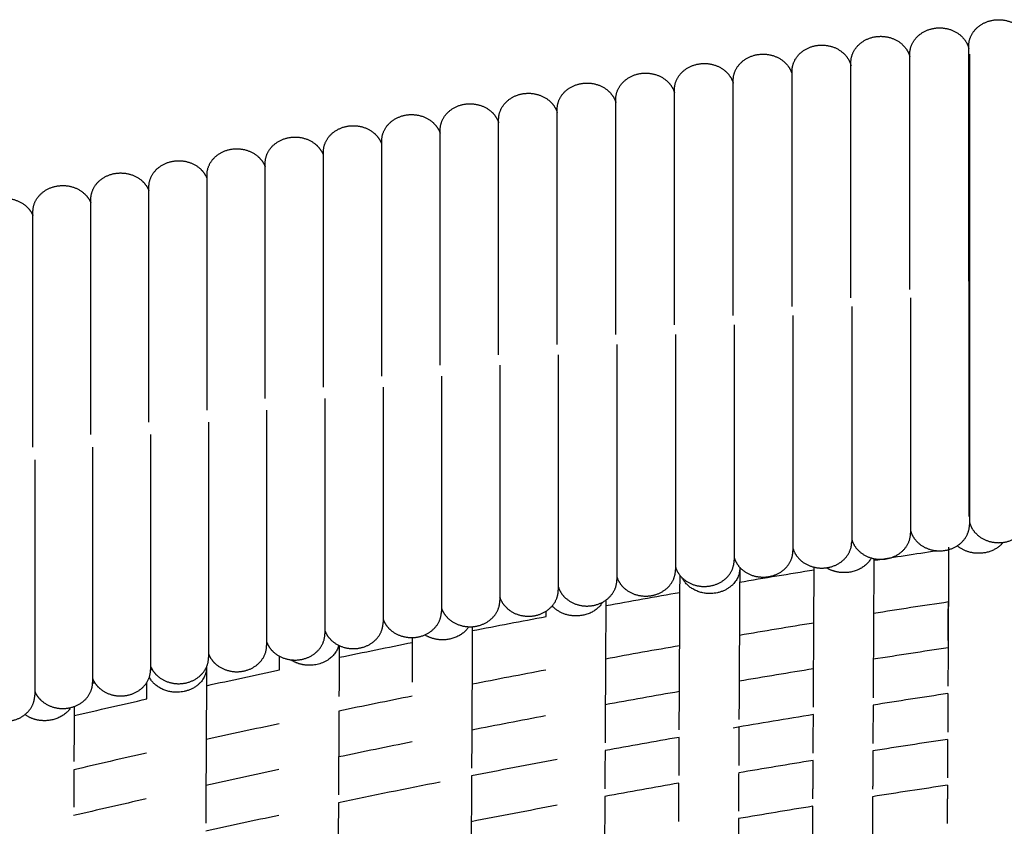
# Model space of a CAD drawing. Header units: millimetres. Extents: x -31695 to -19845, y -5614 to 7253.
# Tile 11 of 256: x -30660 to -30592, y -3972 to -3917. Entities that reach past the tile are written whole.
import ezdxf

# ---------------------------------------------------------------- set-up
doc = ezdxf.new("R2010")
doc.units = ezdxf.units.MM
doc.layers.add('2d', color=7, linetype='Continuous', true_color=0x000000)

msp = doc.modelspace()

# ---------------------------------------------------------------- linework, layer by layer
at = {"layer": '2d', "linetype": 'Continuous', "lineweight": -3}
for points, weights, knots in [([(-30594.544, -3918.824), (-30594.544, -3918.081), (-30593.944, -3917.556), (-30593.345, -3917.031), (-30592.498, -3917.031), (-30591.651, -3917.031), (-30591.052, -3917.556), (-30590.619, -3917.935), (-30590.495, -3918.461)], [1, 0.853553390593, 0.853553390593, 0.853553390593, 1, 0.853553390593, 0.853553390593, 0.853553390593, 0.929964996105], [0, 0, 0, 1.449747, 1.449747, 2.899495, 2.899495, 4.349242, 4.349242, 5.396449, 5.396449, 5.396449]), ([(-30598.588, -3919.384), (-30598.588, -3918.641), (-30597.989, -3918.116), (-30597.39, -3917.591), (-30596.543, -3917.591), (-30595.696, -3917.591), (-30595.097, -3918.116), (-30594.671, -3918.489), (-30594.544, -3919.005)], [1, 0.853553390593, 0.853553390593, 0.853553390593, 1, 0.853553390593, 0.853553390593, 0.853553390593, 0.927571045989], [0, 0, 0, 1.449747, 1.449747, 2.899495, 2.899495, 4.349242, 4.349242, 5.379914, 5.379914, 5.379914]), ([(-30602.629, -3919.964), (-30602.629, -3919.221), (-30602.03, -3918.696), (-30601.431, -3918.171), (-30600.584, -3918.171), (-30599.737, -3918.171), (-30599.138, -3918.696), (-30598.718, -3919.064), (-30598.588, -3919.571)], [1, 0.853553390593, 0.853553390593, 0.853553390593, 1, 0.853553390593, 0.853553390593, 0.853553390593, 0.925230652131], [0, 0, 0, 1.449747, 1.449747, 2.899495, 2.899495, 4.349242, 4.349242, 5.363489, 5.363489, 5.363489]), ([(-30610.699, -3921.185), (-30610.699, -3920.442), (-30610.1, -3919.917), (-30609.501, -3919.392), (-30608.654, -3919.392), (-30607.807, -3919.392), (-30607.207, -3919.917), (-30606.802, -3920.273), (-30606.666, -3920.762)], [1, 0.853553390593, 0.853553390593, 0.853553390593, 1, 0.853553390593, 0.853553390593, 0.853553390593, 0.920702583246], [0, 0, 0, 1.449747, 1.449747, 2.899495, 2.899495, 4.349242, 4.349242, 5.33093, 5.33093, 5.33093]), ([(-30606.666, -3920.564), (-30606.666, -3919.822), (-30606.067, -3919.297), (-30605.468, -3918.772), (-30604.621, -3918.772), (-30603.774, -3918.772), (-30603.175, -3919.297), (-30602.75, -3919.669), (-30602.622, -3920.183)], [1, 0.853553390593, 0.853553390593, 0.853553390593, 1, 0.853553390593, 0.853553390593, 0.853553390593, 0.92704058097], [0, 0, 0, 1.449747, 1.449747, 2.899495, 2.899495, 4.349242, 4.349242, 5.376214, 5.376214, 5.376214]), ([(-30598.588, -3935.52), (-30598.588, -3928.836), (-30598.588, -3924.11), (-30598.588, -3919.384), (-30598.588, -3919.384)], [1, 0.853553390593, 0.853553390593, 0.853553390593, 1], [0, 0, 0, 13.047727, 13.047727, 26.095454, 26.095454, 26.095454]), ([(-30594.544, -3934.96), (-30594.544, -3928.276), (-30594.544, -3923.55), (-30594.544, -3918.824), (-30594.544, -3918.824)], [1, 0.853553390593, 0.853553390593, 0.853553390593, 1], [0, 0, 0, 13.047727, 13.047727, 26.095454, 26.095454, 26.095454]), ([(-30594.498, -3919.384), (-30594.498, -3919.384), (-30594.498, -3924.11), (-30594.498, -3928.836), (-30594.498, -3935.52)], [1, 0.853553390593, 0.853553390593, 0.853553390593, 1], [0, 0, 0, 13.047727, 13.047727, 26.095454, 26.095454, 26.095454]), ([(-30614.728, -3921.826), (-30614.728, -3921.083), (-30614.129, -3920.558), (-30613.53, -3920.033), (-30612.683, -3920.033), (-30611.835, -3920.033), (-30611.236, -3920.558), (-30610.837, -3920.908), (-30610.699, -3921.387)], [1, 0.853553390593, 0.853553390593, 0.853553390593, 1, 0.853553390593, 0.853553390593, 0.853553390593, 0.918504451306], [0, 0, 0, 1.449747, 1.449747, 2.899495, 2.899495, 4.349242, 4.349242, 5.314728, 5.314728, 5.314728]), ([(-30602.629, -3936.101), (-30602.629, -3929.417), (-30602.629, -3924.69), (-30602.629, -3919.964), (-30602.629, -3919.964)], [1, 0.853553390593, 0.853553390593, 0.853553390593, 1], [0, 0, 0, 13.047727, 13.047727, 26.095454, 26.095454, 26.095454]), ([(-30618.752, -3922.487), (-30618.752, -3921.744), (-30618.153, -3921.219), (-30617.554, -3920.694), (-30616.707, -3920.694), (-30615.86, -3920.694), (-30615.261, -3921.219), (-30614.868, -3921.563), (-30614.728, -3922.033)], [1, 0.853553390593, 0.853553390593, 0.853553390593, 1, 0.853553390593, 0.853553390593, 0.853553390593, 0.916367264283], [0, 0, 0, 1.449747, 1.449747, 2.899495, 2.899495, 4.349242, 4.349242, 5.298711, 5.298711, 5.298711]), ([(-30606.666, -3936.701), (-30606.666, -3930.017), (-30606.666, -3925.291), (-30606.666, -3920.564), (-30606.666, -3920.564)], [1, 0.853553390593, 0.853553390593, 0.853553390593, 1], [0, 0, 0, 13.047727, 13.047727, 26.095454, 26.095454, 26.095454]), ([(-30622.772, -3923.167), (-30622.772, -3922.425), (-30622.173, -3921.9), (-30621.574, -3921.374), (-30620.727, -3921.374), (-30619.88, -3921.374), (-30619.28, -3921.9), (-30618.895, -3922.238), (-30618.752, -3922.699)], [1, 0.853553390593, 0.853553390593, 0.853553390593, 1, 0.853553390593, 0.853553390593, 0.853553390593, 0.914268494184], [0, 0, 0, 1.449747, 1.449747, 2.899495, 2.899495, 4.349242, 4.349242, 5.282714, 5.282714, 5.282714]), ([(-30610.699, -3937.322), (-30610.699, -3930.638), (-30610.699, -3925.911), (-30610.699, -3921.185), (-30610.699, -3921.185)], [1, 0.853553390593, 0.853553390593, 0.853553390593, 1], [0, 0, 0, 13.047727, 13.047727, 26.095454, 26.095454, 26.095454]), ([(-30626.788, -3923.868), (-30626.788, -3923.126), (-30626.188, -3922.601), (-30625.589, -3922.075), (-30624.742, -3922.075), (-30623.895, -3922.075), (-30623.296, -3922.601), (-30622.917, -3922.933), (-30622.772, -3923.386)], [1, 0.853553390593, 0.853553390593, 0.853553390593, 1, 0.853553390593, 0.853553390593, 0.853553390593, 0.912214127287], [0, 0, 0, 1.449747, 1.449747, 2.899495, 2.899495, 4.349242, 4.349242, 5.266785, 5.266785, 5.266785]), ([(-30614.728, -3937.962), (-30614.728, -3931.278), (-30614.728, -3926.552), (-30614.728, -3921.826), (-30614.728, -3921.826)], [1, 0.853553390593, 0.853553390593, 0.853553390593, 1], [0, 0, 0, 13.047727, 13.047727, 26.095454, 26.095454, 26.095454]), ([(-30618.752, -3938.623), (-30618.752, -3931.939), (-30618.752, -3927.213), (-30618.752, -3922.487), (-30618.752, -3922.487)], [1, 0.853553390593, 0.853553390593, 0.853553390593, 1], [0, 0, 0, 13.047727, 13.047727, 26.095454, 26.095454, 26.095454]), ([(-30630.798, -3924.589), (-30630.798, -3923.847), (-30630.199, -3923.321), (-30629.6, -3922.796), (-30628.753, -3922.796), (-30627.905, -3922.796), (-30627.306, -3923.321), (-30626.934, -3923.648), (-30626.788, -3924.092)], [1, 0.853553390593, 0.853553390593, 0.853553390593, 1, 0.853553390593, 0.853553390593, 0.853553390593, 0.910203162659], [0, 0, 0, 1.449747, 1.449747, 2.899495, 2.899495, 4.349242, 4.349242, 5.250921, 5.250921, 5.250921]), ([(-30622.772, -3939.304), (-30622.772, -3932.62), (-30622.772, -3927.894), (-30622.772, -3923.167), (-30622.772, -3923.167)], [1, 0.853553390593, 0.853553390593, 0.853553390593, 1], [0, 0, 0, 13.047727, 13.047727, 26.095454, 26.095454, 26.095454]), ([(-30634.804, -3925.33), (-30634.804, -3924.588), (-30634.205, -3924.062), (-30633.606, -3923.537), (-30632.758, -3923.537), (-30631.911, -3923.537), (-30631.312, -3924.062), (-30630.946, -3924.383), (-30630.798, -3924.818)], [1, 0.853553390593, 0.853553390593, 0.853553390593, 1, 0.853553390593, 0.853553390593, 0.853553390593, 0.908234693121], [0, 0, 0, 1.449747, 1.449747, 2.899495, 2.899495, 4.349242, 4.349242, 5.235117, 5.235117, 5.235117]), ([(-30626.788, -3940.005), (-30626.788, -3933.321), (-30626.788, -3928.595), (-30626.788, -3923.868), (-30626.788, -3923.868)], [1, 0.853553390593, 0.853553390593, 0.853553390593, 1], [0, 0, 0, 13.047727, 13.047727, 26.095454, 26.095454, 26.095454]), ([(-30638.804, -3926.091), (-30638.804, -3925.349), (-30638.205, -3924.823), (-30637.606, -3924.298), (-30636.759, -3924.298), (-30635.912, -3924.298), (-30635.313, -3924.823), (-30634.953, -3925.139), (-30634.804, -3925.565)], [1, 0.853553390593, 0.853553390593, 0.853553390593, 1, 0.853553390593, 0.853553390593, 0.853553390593, 0.906296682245], [0, 0, 0, 1.449747, 1.449747, 2.899495, 2.899495, 4.349242, 4.349242, 5.219277, 5.219277, 5.219277]), ([(-30630.798, -3940.726), (-30630.798, -3934.042), (-30630.798, -3929.316), (-30630.798, -3924.589), (-30630.798, -3924.589)], [1, 0.853553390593, 0.853553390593, 0.853553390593, 1], [0, 0, 0, 13.047727, 13.047727, 26.095454, 26.095454, 26.095454]), ([(-30642.8, -3926.872), (-30642.8, -3926.129), (-30642.201, -3925.604), (-30641.602, -3925.079), (-30640.754, -3925.079), (-30639.907, -3925.079), (-30639.308, -3925.604), (-30638.955, -3925.914), (-30638.804, -3926.331)], [1, 0.853553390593, 0.853553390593, 0.853553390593, 1, 0.853553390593, 0.853553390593, 0.853553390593, 0.904422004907], [0, 0, 0, 1.449747, 1.449747, 2.899495, 2.899495, 4.349242, 4.349242, 5.203675, 5.203675, 5.203675]), ([(-30634.804, -3941.467), (-30634.804, -3934.783), (-30634.804, -3930.057), (-30634.804, -3925.33), (-30634.804, -3925.33)], [1, 0.853553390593, 0.853553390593, 0.853553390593, 1], [0, 0, 0, 13.047727, 13.047727, 26.095454, 26.095454, 26.095454]), ([(-30646.79, -3927.673), (-30646.79, -3926.93), (-30646.191, -3926.405), (-30645.592, -3925.88), (-30644.745, -3925.88), (-30643.897, -3925.88), (-30643.298, -3926.405), (-30642.952, -3926.709), (-30642.8, -3927.118)], [1, 0.853553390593, 0.853553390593, 0.853553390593, 1, 0.853553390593, 0.853553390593, 0.853553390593, 0.902576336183], [0, 0, 0, 1.449747, 1.449747, 2.899495, 2.899495, 4.349242, 4.349242, 5.188031, 5.188031, 5.188031]), ([(-30638.804, -3942.228), (-30638.804, -3935.544), (-30638.804, -3930.818), (-30638.804, -3926.091), (-30638.804, -3926.091)], [1, 0.853553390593, 0.853553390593, 0.853553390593, 1], [0, 0, 0, 13.047727, 13.047727, 26.095454, 26.095454, 26.095454]), ([(-30650.775, -3928.494), (-30650.775, -3927.751), (-30650.176, -3927.226), (-30649.577, -3926.701), (-30648.729, -3926.701), (-30647.882, -3926.701), (-30647.283, -3927.226), (-30646.943, -3927.524), (-30646.79, -3927.924)], [1, 0.853553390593, 0.853553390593, 0.853553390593, 1, 0.853553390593, 0.853553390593, 0.853553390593, 0.900770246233], [0, 0, 0, 1.449747, 1.449747, 2.899495, 2.899495, 4.349242, 4.349242, 5.172435, 5.172435, 5.172435]), ([(-30642.8, -3943.009), (-30642.8, -3936.325), (-30642.8, -3931.598), (-30642.8, -3926.872), (-30642.8, -3926.872)], [1, 0.853553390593, 0.853553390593, 0.853553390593, 1], [0, 0, 0, 13.047727, 13.047727, 26.095454, 26.095454, 26.095454]), ([(-30654.754, -3929.334), (-30654.754, -3928.592), (-30654.155, -3928.067), (-30653.556, -3927.541), (-30652.709, -3927.541), (-30651.861, -3927.541), (-30651.262, -3928.067), (-30650.929, -3928.359), (-30650.775, -3928.75)], [1, 0.853553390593, 0.853553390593, 0.853553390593, 1, 0.853553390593, 0.853553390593, 0.853553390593, 0.899003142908], [0, 0, 0, 1.449747, 1.449747, 2.899495, 2.899495, 4.349242, 4.349242, 5.156884, 5.156884, 5.156884]), ([(-30646.79, -3943.81), (-30646.79, -3937.126), (-30646.79, -3932.399), (-30646.79, -3927.673), (-30646.79, -3927.673)], [1, 0.853553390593, 0.853553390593, 0.853553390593, 1], [0, 0, 0, 13.047727, 13.047727, 26.095454, 26.095454, 26.095454]), ([(-30658.728, -3930.195), (-30658.728, -3929.452), (-30658.129, -3928.927), (-30657.529, -3928.402), (-30656.682, -3928.402), (-30655.835, -3928.402), (-30655.236, -3928.927), (-30654.909, -3929.214), (-30654.754, -3929.597)], [1, 0.853553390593, 0.853553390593, 0.853553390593, 1, 0.853553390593, 0.853553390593, 0.853553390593, 0.897274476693], [0, 0, 0, 1.449747, 1.449747, 2.899495, 2.899495, 4.349242, 4.349242, 5.141376, 5.141376, 5.141376]), ([(-30650.775, -3944.63), (-30650.775, -3937.946), (-30650.775, -3933.22), (-30650.775, -3928.494), (-30650.775, -3928.494)], [1, 0.853553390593, 0.853553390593, 0.853553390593, 1], [0, 0, 0, 13.047727, 13.047727, 26.095454, 26.095454, 26.095454]), ([(-30662.695, -3931.075), (-30662.695, -3930.333), (-30662.096, -3929.807), (-30661.497, -3929.282), (-30660.65, -3929.282), (-30659.803, -3929.282), (-30659.204, -3929.807), (-30658.883, -3930.089), (-30658.728, -3930.463)], [1, 0.853553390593, 0.853553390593, 0.853553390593, 1, 0.853553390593, 0.853553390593, 0.853553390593, 0.895577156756], [0, 0, 0, 1.449747, 1.449747, 2.899495, 2.899495, 4.349242, 4.349242, 5.125847, 5.125847, 5.125847]), ([(-30654.754, -3945.471), (-30654.754, -3938.787), (-30654.754, -3934.061), (-30654.754, -3929.334), (-30654.754, -3929.334)], [1, 0.853553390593, 0.853553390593, 0.853553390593, 1], [0, 0, 0, 13.047727, 13.047727, 26.095454, 26.095454, 26.095454]), ([(-30658.728, -3946.332), (-30658.728, -3939.648), (-30658.728, -3934.921), (-30658.728, -3930.195), (-30658.728, -3930.195)], [1, 0.853553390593, 0.853553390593, 0.853553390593, 1], [0, 0, 0, 13.047727, 13.047727, 26.095454, 26.095454, 26.095454]), ([(-30594.544, -3934.96), (-30594.544, -3941.644), (-30594.544, -3946.371), (-30594.544, -3951.097), (-30594.544, -3951.097)], [1, 0.853553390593, 0.853553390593, 0.853553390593, 1], [0, 0, 0, 13.047727, 13.047727, 26.095454, 26.095454, 26.095454]), ([(-30594.498, -3935.52), (-30594.498, -3942.204), (-30594.498, -3946.931), (-30594.498, -3951.657), (-30594.498, -3951.657)], [1, 0.853553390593, 0.853553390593, 0.853553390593, 1], [0, 0, 0, 13.047727, 13.047727, 26.095454, 26.095454, 26.095454]), ([(-30598.538, -3936.101), (-30598.538, -3942.785), (-30598.538, -3947.511), (-30598.538, -3952.237), (-30598.538, -3952.237)], [1, 0.853553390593, 0.853553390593, 0.853553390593, 1], [0, 0, 0, 13.047727, 13.047727, 26.095454, 26.095454, 26.095454]), ([(-30602.575, -3936.701), (-30602.575, -3943.385), (-30602.575, -3948.111), (-30602.575, -3952.838), (-30602.575, -3952.838)], [1, 0.853553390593, 0.853553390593, 0.853553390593, 1], [0, 0, 0, 13.047727, 13.047727, 26.095454, 26.095454, 26.095454]), ([(-30606.608, -3937.322), (-30606.608, -3944.006), (-30606.608, -3948.732), (-30606.608, -3953.458), (-30606.608, -3953.458)], [1, 0.853553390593, 0.853553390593, 0.853553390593, 1], [0, 0, 0, 13.047727, 13.047727, 26.095454, 26.095454, 26.095454]), ([(-30610.637, -3937.962), (-30610.637, -3944.646), (-30610.637, -3949.373), (-30610.637, -3954.099), (-30610.637, -3954.099)], [1, 0.853553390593, 0.853553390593, 0.853553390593, 1], [0, 0, 0, 13.047727, 13.047727, 26.095454, 26.095454, 26.095454]), ([(-30614.661, -3938.623), (-30614.661, -3945.307), (-30614.661, -3950.033), (-30614.661, -3954.76), (-30614.661, -3954.76)], [1, 0.853553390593, 0.853553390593, 0.853553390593, 1], [0, 0, 0, 13.047727, 13.047727, 26.095454, 26.095454, 26.095454]), ([(-30618.681, -3939.304), (-30618.681, -3945.988), (-30618.681, -3950.714), (-30618.681, -3955.441), (-30618.681, -3955.441)], [1, 0.853553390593, 0.853553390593, 0.853553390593, 1], [0, 0, 0, 13.047727, 13.047727, 26.095454, 26.095454, 26.095454]), ([(-30622.697, -3940.005), (-30622.697, -3946.689), (-30622.697, -3951.415), (-30622.697, -3956.142), (-30622.697, -3956.142)], [1, 0.853553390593, 0.853553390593, 0.853553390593, 1], [0, 0, 0, 13.047727, 13.047727, 26.095454, 26.095454, 26.095454]), ([(-30626.707, -3940.726), (-30626.707, -3947.41), (-30626.707, -3952.136), (-30626.707, -3956.863), (-30626.707, -3956.863)], [1, 0.853553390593, 0.853553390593, 0.853553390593, 1], [0, 0, 0, 13.047727, 13.047727, 26.095454, 26.095454, 26.095454]), ([(-30630.713, -3941.467), (-30630.713, -3948.151), (-30630.713, -3952.877), (-30630.713, -3957.603), (-30630.713, -3957.603)], [1, 0.853553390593, 0.853553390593, 0.853553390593, 1], [0, 0, 0, 13.047727, 13.047727, 26.095454, 26.095454, 26.095454]), ([(-30634.714, -3942.228), (-30634.714, -3948.912), (-30634.714, -3953.638), (-30634.714, -3958.364), (-30634.714, -3958.364)], [1, 0.853553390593, 0.853553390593, 0.853553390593, 1], [0, 0, 0, 13.047727, 13.047727, 26.095454, 26.095454, 26.095454]), ([(-30638.709, -3943.009), (-30638.709, -3949.693), (-30638.709, -3954.419), (-30638.709, -3959.145), (-30638.709, -3959.145)], [1, 0.853553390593, 0.853553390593, 0.853553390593, 1], [0, 0, 0, 13.047727, 13.047727, 26.095454, 26.095454, 26.095454]), ([(-30642.699, -3943.81), (-30642.699, -3950.494), (-30642.699, -3955.22), (-30642.699, -3959.946), (-30642.699, -3959.946)], [1, 0.853553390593, 0.853553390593, 0.853553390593, 1], [0, 0, 0, 13.047727, 13.047727, 26.095454, 26.095454, 26.095454]), ([(-30646.684, -3944.63), (-30646.684, -3951.314), (-30646.684, -3956.041), (-30646.684, -3960.767), (-30646.684, -3960.767)], [1, 0.853553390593, 0.853553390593, 0.853553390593, 1], [0, 0, 0, 13.047727, 13.047727, 26.095454, 26.095454, 26.095454]), ([(-30650.663, -3945.471), (-30650.663, -3952.155), (-30650.663, -3956.881), (-30650.663, -3961.608), (-30650.663, -3961.608)], [1, 0.853553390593, 0.853553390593, 0.853553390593, 1], [0, 0, 0, 13.047727, 13.047727, 26.095454, 26.095454, 26.095454]), ([(-30654.637, -3946.332), (-30654.637, -3953.016), (-30654.637, -3957.742), (-30654.637, -3962.468), (-30654.637, -3962.468)], [1, 0.853553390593, 0.853553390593, 0.853553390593, 1], [0, 0, 0, 13.047727, 13.047727, 26.095454, 26.095454, 26.095454]), ([(-30658.605, -3947.212), (-30658.605, -3953.896), (-30658.605, -3958.622), (-30658.605, -3963.348), (-30658.605, -3963.348)], [1, 0.853553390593, 0.853553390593, 0.853553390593, 1], [0, 0, 0, 13.047727, 13.047727, 26.095454, 26.095454, 26.095454]), ([(-30594.498, -3951.475), (-30594.371, -3951.991), (-30593.944, -3952.365), (-30593.345, -3952.89), (-30592.498, -3952.89), (-30591.651, -3952.89), (-30591.052, -3952.365), (-30590.453, -3951.84), (-30590.453, -3951.097)], [0.927613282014, 0.853553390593, 0.853553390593, 0.853553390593, 1, 0.853553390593, 0.853553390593, 0.853553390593, 1], [0.418782, 0.418782, 0.418782, 1.449747, 1.449747, 2.899495, 2.899495, 4.349242, 4.349242, 5.79899, 5.79899, 5.79899]), ([(-30598.538, -3952.051), (-30598.408, -3952.557), (-30597.989, -3952.925), (-30597.39, -3953.45), (-30596.543, -3953.45), (-30595.696, -3953.45), (-30595.097, -3952.925), (-30594.498, -3952.4), (-30594.498, -3951.657)], [0.925230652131, 0.853553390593, 0.853553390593, 0.853553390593, 1, 0.853553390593, 0.853553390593, 0.853553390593, 1], [0.435501, 0.435501, 0.435501, 1.449747, 1.449747, 2.899495, 2.899495, 4.349242, 4.349242, 5.79899, 5.79899, 5.79899]), ([(-30602.575, -3952.646), (-30602.443, -3953.144), (-30602.03, -3953.505), (-30601.431, -3954.03), (-30600.584, -3954.03), (-30599.737, -3954.03), (-30599.138, -3953.505), (-30598.538, -3952.98), (-30598.538, -3952.237)], [0.922941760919, 0.853553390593, 0.853553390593, 0.853553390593, 1, 0.853553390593, 0.853553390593, 0.853553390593, 1], [0.451827, 0.451827, 0.451827, 1.449747, 1.449747, 2.899495, 2.899495, 4.349242, 4.349242, 5.79899, 5.79899, 5.79899]), ([(-30606.608, -3953.261), (-30606.473, -3953.75), (-30606.067, -3954.106), (-30605.468, -3954.631), (-30604.621, -3954.631), (-30603.774, -3954.631), (-30603.175, -3954.106), (-30602.575, -3953.58), (-30602.575, -3952.838)], [0.920702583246, 0.853553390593, 0.853553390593, 0.853553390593, 1, 0.853553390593, 0.853553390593, 0.853553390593, 1], [0.46806, 0.46806, 0.46806, 1.449747, 1.449747, 2.899495, 2.899495, 4.349242, 4.349242, 5.79899, 5.79899, 5.79899]), ([(-30592.179, -3952.868), (-30592.791, -3953.625), (-30593.882, -3953.62), (-30594.737, -3953.617), (-30595.335, -3953.104)], [0.861662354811, 0.819092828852, 1, 0.85234534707, 0.853563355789], [0.6548811, 0.6548811, 0.6548811, 0.8246681, 0.8246681, 0.9632465, 0.9632465, 0.9632465]), ([(-30610.637, -3953.897), (-30610.499, -3954.376), (-30610.1, -3954.726), (-30609.501, -3955.251), (-30608.654, -3955.251), (-30607.807, -3955.251), (-30607.207, -3954.726), (-30606.608, -3954.201), (-30606.608, -3953.458)], [0.918511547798, 0.853553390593, 0.853553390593, 0.853553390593, 1, 0.853553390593, 0.853553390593, 0.853553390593, 1], [0.484209, 0.484209, 0.484209, 1.449747, 1.449747, 2.899495, 2.899495, 4.349242, 4.349242, 5.79899, 5.79899, 5.79899]), ([(-30614.661, -3954.552), (-30614.521, -3955.023), (-30614.129, -3955.367), (-30613.53, -3955.892), (-30612.683, -3955.892), (-30611.835, -3955.892), (-30611.236, -3955.367), (-30610.637, -3954.842), (-30610.637, -3954.099)], [0.916367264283, 0.853553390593, 0.853553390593, 0.853553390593, 1, 0.853553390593, 0.853553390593, 0.853553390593, 1], [0.500279, 0.500279, 0.500279, 1.449747, 1.449747, 2.899495, 2.899495, 4.349242, 4.349242, 5.79899, 5.79899, 5.79899]), ([(-30601.232, -3953.938), (-30601.778, -3954.952), (-30603.105, -3954.947), (-30603.774, -3954.944), (-30604.312, -3954.61)], [0.882741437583, 0.788173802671, 1, 0.880685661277, 0.858580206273], [0.6258626, 0.6258626, 0.6258626, 0.8246681, 0.8246681, 0.9366483, 0.9366483, 0.9366483]), ([(-30618.681, -3955.228), (-30618.539, -3955.689), (-30618.153, -3956.028), (-30617.554, -3956.553), (-30616.707, -3956.553), (-30615.86, -3956.553), (-30615.261, -3956.028), (-30614.661, -3955.502), (-30614.661, -3954.76)], [0.914268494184, 0.853553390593, 0.853553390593, 0.853553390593, 1, 0.853553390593, 0.853553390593, 0.853553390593, 1], [0.516276, 0.516276, 0.516276, 1.449747, 1.449747, 2.899495, 2.899495, 4.349242, 4.349242, 5.79899, 5.79899, 5.79899]), ([(-30610.253, -3954.671), (-30610.262, -3956.386), (-30612.308, -3956.378), (-30613.678, -3956.372), (-30614.194, -3955.307)], [1, 0.707106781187, 1, 0.782721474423, 0.887812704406], [0.5497787, 0.5497787, 0.5497787, 0.8246681, 0.8246681, 1.0285907, 1.0285907, 1.0285907]), ([(-30622.697, -3955.923), (-30622.552, -3956.376), (-30622.173, -3956.708), (-30621.574, -3957.234), (-30620.727, -3957.234), (-30619.88, -3957.234), (-30619.28, -3956.708), (-30618.681, -3956.183), (-30618.681, -3955.441)], [0.912214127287, 0.853553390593, 0.853553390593, 0.853553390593, 1, 0.853553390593, 0.853553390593, 0.853553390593, 1], [0.532204, 0.532204, 0.532204, 1.449747, 1.449747, 2.899495, 2.899495, 4.349242, 4.349242, 5.79899, 5.79899, 5.79899]), ([(-30626.719, -3956.6), (-30626.578, -3957.068), (-30626.188, -3957.409), (-30625.589, -3957.935), (-30624.742, -3957.935), (-30623.895, -3957.935), (-30623.296, -3957.409), (-30622.697, -3956.884), (-30622.697, -3956.142)], [0.915599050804, 0.853553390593, 0.853553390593, 0.853553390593, 1, 0.853553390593, 0.853553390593, 0.853553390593, 1], [0.506103, 0.506103, 0.506103, 1.449747, 1.449747, 2.899495, 2.899495, 4.349242, 4.349242, 5.79899, 5.79899, 5.79899]), ([(-30630.713, -3957.375), (-30630.565, -3957.809), (-30630.199, -3958.13), (-30629.6, -3958.655), (-30628.753, -3958.655), (-30627.905, -3958.655), (-30627.306, -3958.13), (-30626.707, -3957.605), (-30626.707, -3956.863)], [0.908234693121, 0.853553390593, 0.853553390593, 0.853553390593, 1, 0.853553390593, 0.853553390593, 0.853553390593, 1], [0.563873, 0.563873, 0.563873, 1.449747, 1.449747, 2.899495, 2.899495, 4.349242, 4.349242, 5.79899, 5.79899, 5.79899]), ([(-30619.648, -3956.964), (-30620.215, -3957.918), (-30621.488, -3957.913), (-30622.504, -3957.909), (-30623.114, -3957.227)], [0.876852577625, 0.795140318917, 1, 0.829283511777, 0.857575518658], [0.6324009, 0.6324009, 0.6324009, 0.8246681, 0.8246681, 0.9848908, 0.9848908, 0.9848908]), ([(-30634.714, -3958.13), (-30634.564, -3958.556), (-30634.205, -3958.871), (-30633.606, -3959.396), (-30632.758, -3959.396), (-30631.911, -3959.396), (-30631.312, -3958.871), (-30630.713, -3958.346), (-30630.713, -3957.603)], [0.906307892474, 0.853553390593, 0.853553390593, 0.853553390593, 1, 0.853553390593, 0.853553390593, 0.853553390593, 1], [0.579621, 0.579621, 0.579621, 1.449747, 1.449747, 2.899495, 2.899495, 4.349242, 4.349242, 5.79899, 5.79899, 5.79899]), ([(-30638.709, -3958.905), (-30638.558, -3959.323), (-30638.205, -3959.632), (-30637.606, -3960.157), (-30636.759, -3960.157), (-30635.912, -3960.157), (-30635.313, -3959.632), (-30634.714, -3959.107), (-30634.714, -3958.364)], [0.904422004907, 0.853553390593, 0.853553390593, 0.853553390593, 1, 0.853553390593, 0.853553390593, 0.853553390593, 1], [0.595315, 0.595315, 0.595315, 1.449747, 1.449747, 2.899495, 2.899495, 4.349242, 4.349242, 5.79899, 5.79899, 5.79899]), ([(-30642.699, -3959.701), (-30642.547, -3960.109), (-30642.201, -3960.413), (-30641.602, -3960.938), (-30640.754, -3960.938), (-30639.907, -3960.938), (-30639.308, -3960.413), (-30638.709, -3959.888), (-30638.709, -3959.145)], [0.902576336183, 0.853553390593, 0.853553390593, 0.853553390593, 1, 0.853553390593, 0.853553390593, 0.853553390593, 1], [0.610959, 0.610959, 0.610959, 1.449747, 1.449747, 2.899495, 2.899495, 4.349242, 4.349242, 5.79899, 5.79899, 5.79899]), ([(-30628.835, -3958.654), (-30629.417, -3959.559), (-30630.643, -3959.554), (-30631.317, -3959.551), (-30631.857, -3959.213)], [0.872360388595, 0.801072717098, 1, 0.879945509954, 0.858309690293], [0.6379687, 0.6379687, 0.6379687, 0.8246681, 0.8246681, 0.9373429, 0.9373429, 0.9373429]), ([(-30646.684, -3960.516), (-30646.531, -3960.916), (-30646.191, -3961.214), (-30645.592, -3961.739), (-30644.745, -3961.739), (-30643.897, -3961.739), (-30643.298, -3961.214), (-30642.699, -3960.689), (-30642.699, -3959.946)], [0.900770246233, 0.853553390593, 0.853553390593, 0.853553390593, 1, 0.853553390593, 0.853553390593, 0.853553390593, 1], [0.626555, 0.626555, 0.626555, 1.449747, 1.449747, 2.899495, 2.899495, 4.349242, 4.349242, 5.79899, 5.79899, 5.79899]), ([(-30637.76, -3959.927), (-30638.096, -3961.305), (-30639.773, -3961.298), (-30640.487, -3961.295), (-30641.044, -3960.92)], [0.931857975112, 0.746467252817, 1, 0.873639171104, 0.856308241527], [0.5867197, 0.5867197, 0.5867197, 0.8246681, 0.8246681, 0.9432616, 0.9432616, 0.9432616]), ([(-30650.663, -3961.351), (-30650.509, -3961.742), (-30650.176, -3962.035), (-30649.577, -3962.56), (-30648.729, -3962.56), (-30647.882, -3962.56), (-30647.283, -3962.035), (-30646.684, -3961.51), (-30646.684, -3960.767)], [0.899003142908, 0.853553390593, 0.853553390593, 0.853553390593, 1, 0.853553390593, 0.853553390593, 0.853553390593, 1], [0.642106, 0.642106, 0.642106, 1.449747, 1.449747, 2.899495, 2.899495, 4.349242, 4.349242, 5.79899, 5.79899, 5.79899]), ([(-30654.637, -3962.206), (-30654.482, -3962.589), (-30654.155, -3962.875), (-30653.556, -3963.401), (-30652.709, -3963.401), (-30651.861, -3963.401), (-30651.262, -3962.875), (-30650.663, -3962.35), (-30650.663, -3961.608)], [0.897274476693, 0.853553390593, 0.853553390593, 0.853553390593, 1, 0.853553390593, 0.853553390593, 0.853553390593, 1], [0.657614, 0.657614, 0.657614, 1.449747, 1.449747, 2.899495, 2.899495, 4.349242, 4.349242, 5.79899, 5.79899, 5.79899]), ([(-30646.821, -3961.44), (-30646.83, -3963.155), (-30648.876, -3963.146), (-30650.215, -3963.141), (-30650.745, -3962.11)], [1, 0.707106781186, 1, 0.786650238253, 0.8841176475], [0.5497787, 0.5497787, 0.5497787, 0.8246681, 0.8246681, 1.0249034, 1.0249034, 1.0249034]), ([(-30658.605, -3963.081), (-30658.449, -3963.455), (-30658.129, -3963.736), (-30657.529, -3964.261), (-30656.682, -3964.261), (-30655.835, -3964.261), (-30655.236, -3963.736), (-30654.637, -3963.211), (-30654.637, -3962.468)], [0.895583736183, 0.853553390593, 0.853553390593, 0.853553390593, 1, 0.853553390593, 0.853553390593, 0.853553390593, 1], [0.673082, 0.673082, 0.673082, 1.449747, 1.449747, 2.899495, 2.899495, 4.349242, 4.349242, 5.79899, 5.79899, 5.79899]), ([(-30662.566, -3963.975), (-30662.411, -3964.341), (-30662.096, -3964.616), (-30661.497, -3965.141), (-30660.65, -3965.141), (-30659.803, -3965.141), (-30659.204, -3964.616), (-30658.605, -3964.091), (-30658.605, -3963.348)], [0.893930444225, 0.853553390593, 0.853553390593, 0.853553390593, 1, 0.853553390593, 0.853553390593, 0.853553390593, 1], [0.68851, 0.68851, 0.68851, 1.449747, 1.449747, 2.899495, 2.899495, 4.349242, 4.349242, 5.79899, 5.79899, 5.79899]), ([(-30656.139, -3964.196), (-30656.721, -3965.103), (-30657.949, -3965.098), (-30658.707, -3965.095), (-30659.279, -3964.679)], [0.872578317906, 0.800769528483, 1, 0.866992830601, 0.854786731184], [0.6376841, 0.6376841, 0.6376841, 0.8246681, 0.8246681, 0.9494994, 0.9494994, 0.9494994])]:
    msp.add_rational_spline(points, weights, degree=2, knots=knots, dxfattribs=at)
for points, degree in [([(-30601.055, -3954.099), (-30599.623, -3953.875), (-30598.191, -3953.656), (-30596.758, -3953.44)], 3), ([(-30595.925, -3953.192), (-30595.95, -3957.962), (-30595.975, -3962.732)], 2), ([(-30601.055, -3953.982), (-30601.08, -3958.752), (-30601.104, -3963.522)], 2), ([(-30614.402, -3965.72), (-30614.374, -3960.431), (-30614.347, -3955.141)], 2), ([(-30610.253, -3954.671), (-30610.28, -3959.844), (-30610.307, -3965.018)], 2), ([(-30610.258, -3955.595), (-30608.557, -3955.307), (-30606.854, -3955.026), (-30605.149, -3954.75)], 3), ([(-30605.199, -3964.173), (-30605.174, -3959.372), (-30605.149, -3954.57)], 2), ([(-30619.439, -3957.202), (-30617.744, -3956.895), (-30616.049, -3956.593), (-30614.352, -3956.297)], 3), ([(-30619.437, -3956.832), (-30619.462, -3961.729), (-30619.488, -3966.626)], 2), ([(-30595.944, -3956.956), (-30597.655, -3957.213), (-30599.365, -3957.476), (-30601.074, -3957.745)], 3), ([(-30595.958, -3959.597), (-30595.951, -3958.276), (-30595.944, -3956.956)], 2), ([(-30623.533, -3957.957), (-30623.532, -3957.772), (-30623.531, -3957.586)], 2), ([(-30634.694, -3958.182), (-30634.7, -3958.184), (-30634.707, -3958.185), (-30634.714, -3958.186)], 3), ([(-30628.595, -3958.921), (-30626.909, -3958.594), (-30625.222, -3958.272), (-30623.533, -3957.957)], 3), ([(-30605.168, -3958.4), (-30606.873, -3958.678), (-30608.575, -3958.961), (-30610.277, -3959.25)], 3), ([(-30638.669, -3959.005), (-30638.682, -3959.007), (-30638.696, -3959.01), (-30638.709, -3959.013)], 3), ([(-30628.593, -3958.65), (-30628.618, -3963.498), (-30628.644, -3968.346)], 2), ([(-30642.636, -3959.847), (-30642.657, -3959.852), (-30642.678, -3959.856), (-30642.699, -3959.861)], 3), ([(-30637.725, -3960.752), (-30636.048, -3960.405), (-30634.37, -3960.064), (-30632.69, -3959.728)], 3), ([(-30632.704, -3962.466), (-30632.696, -3960.931), (-30632.688, -3959.395)], 2), ([(-30637.721, -3959.947), (-30637.73, -3961.696), (-30637.739, -3963.445)], 2), ([(-30614.372, -3959.957), (-30616.068, -3960.255), (-30617.763, -3960.559), (-30619.457, -3960.868)], 3), ([(-30595.961, -3960.097), (-30597.672, -3960.354), (-30599.382, -3960.617), (-30601.091, -3960.886)], 3), ([(-30646.595, -3960.711), (-30646.624, -3960.717), (-30646.654, -3960.724), (-30646.684, -3960.73)], 3), ([(-30641.82, -3961.612), (-30641.818, -3961.145), (-30641.815, -3960.678)], 2), ([(-30650.544, -3961.594), (-30650.584, -3961.603), (-30650.623, -3961.612), (-30650.663, -3961.621)], 3), ([(-30646.821, -3961.44), (-30646.849, -3966.78), (-30646.877, -3972.12)], 2), ([(-30646.828, -3962.695), (-30645.16, -3962.328), (-30643.491, -3961.967), (-30641.82, -3961.611)], 3), ([(-30623.552, -3961.627), (-30625.241, -3961.945), (-30626.928, -3962.269), (-30628.613, -3962.598)], 3), ([(-30605.185, -3961.541), (-30606.889, -3961.819), (-30608.592, -3962.102), (-30610.293, -3962.391)], 3), ([(-30654.484, -3962.498), (-30654.535, -3962.51), (-30654.586, -3962.522), (-30654.638, -3962.534)], 3), ([(-30650.924, -3963.607), (-30650.921, -3963.04), (-30650.918, -3962.474)], 2), ([(-30614.388, -3963.098), (-30616.085, -3963.396), (-30617.78, -3963.7), (-30619.474, -3964.009)], 3), ([(-30595.977, -3963.237), (-30597.688, -3963.495), (-30599.398, -3963.758), (-30601.107, -3964.026)], 3), ([(-30595.977, -3963.237), (-30595.984, -3964.555), (-30595.991, -3965.873)], 2), ([(-30655.902, -3964.748), (-30654.244, -3964.362), (-30652.584, -3963.982), (-30650.923, -3963.607)], 3), ([(-30632.709, -3963.41), (-30634.389, -3963.748), (-30636.067, -3964.092), (-30637.744, -3964.441)], 3), ([(-30655.899, -3964.124), (-30655.908, -3966.007), (-30655.918, -3967.89)], 2), ([(-30637.744, -3964.442), (-30637.759, -3967.309), (-30637.774, -3970.177)], 2), ([(-30601.107, -3964.026), (-30601.114, -3965.344), (-30601.121, -3966.663)], 2), ([(-30641.839, -3965.306), (-30643.51, -3965.664), (-30645.179, -3966.027), (-30646.847, -3966.396)], 3), ([(-30623.569, -3964.769), (-30625.257, -3965.087), (-30626.944, -3965.411), (-30628.63, -3965.74)], 3), ([(-30605.201, -3964.682), (-30607.036, -3964.981), (-30608.868, -3965.286), (-30610.7, -3965.598)], 3), ([(-30605.215, -3967.314), (-30605.208, -3965.998), (-30605.201, -3964.682)], 2), ([(-30610.31, -3965.532), (-30610.317, -3966.845), (-30610.324, -3968.158)], 2), ([(-30632.725, -3966.552), (-30634.405, -3966.89), (-30636.083, -3967.234), (-30637.761, -3967.583)], 3), ([(-30614.405, -3966.24), (-30616.101, -3966.537), (-30617.796, -3966.841), (-30619.49, -3967.15)], 3), ([(-30614.418, -3968.862), (-30614.411, -3967.551), (-30614.405, -3966.24)], 2), ([(-30595.993, -3966.378), (-30597.705, -3966.635), (-30599.415, -3966.898), (-30601.123, -3967.167)], 3), ([(-30595.994, -3966.377), (-30596, -3967.695), (-30596.007, -3969.013)], 2), ([(-30650.943, -3967.315), (-30652.604, -3967.692), (-30654.263, -3968.075), (-30655.921, -3968.463)], 3), ([(-30619.49, -3967.151), (-30619.497, -3968.459), (-30619.504, -3969.767)], 2), ([(-30601.124, -3967.167), (-30601.13, -3968.485), (-30601.137, -3969.803)], 2), ([(-30622.772, -3967.758), (-30624.732, -3968.124), (-30626.69, -3968.499), (-30628.646, -3968.881)], 3), ([(-30605.218, -3967.823), (-30606.922, -3968.101), (-30608.625, -3968.384), (-30610.326, -3968.673)], 3), ([(-30605.232, -3970.455), (-30605.225, -3969.139), (-30605.218, -3967.823)], 2), ([(-30655.921, -3968.463), (-30655.928, -3969.748), (-30655.935, -3971.032)], 2), ([(-30641.856, -3968.448), (-30643.527, -3968.806), (-30645.196, -3969.169), (-30646.863, -3969.538)], 3), ([(-30610.326, -3968.673), (-30610.333, -3969.987), (-30610.34, -3971.3)], 2), ([(-30630.798, -3969.305), (-30633.127, -3969.767), (-30635.453, -3970.241), (-30637.777, -3970.725)], 3), ([(-30628.647, -3968.882), (-30628.686, -3976.454), (-30628.726, -3984.026)], 2), ([(-30614.421, -3969.381), (-30616.117, -3969.679), (-30617.812, -3969.982), (-30619.506, -3970.292)], 3), ([(-30614.435, -3972.003), (-30614.428, -3970.692), (-30614.421, -3969.381)], 2), ([(-30596.01, -3969.519), (-30597.721, -3969.776), (-30599.431, -3970.039), (-30601.14, -3970.308)], 3), ([(-30596.01, -3969.518), (-30596.017, -3970.836), (-30596.024, -3972.154)], 2), ([(-30650.959, -3970.457), (-30652.62, -3970.834), (-30654.279, -3971.217), (-30655.937, -3971.605)], 3), ([(-30637.777, -3970.725), (-30637.817, -3978.305), (-30637.856, -3985.886)], 2), ([(-30619.507, -3970.292), (-30619.514, -3971.6), (-30619.52, -3972.908)], 2), ([(-30601.14, -3970.308), (-30601.147, -3971.626), (-30601.154, -3972.944)], 2), ([(-30622.772, -3970.896), (-30624.738, -3971.264), (-30626.701, -3971.639), (-30628.663, -3972.023)], 3), ([(-30605.234, -3970.964), (-30606.938, -3971.242), (-30608.641, -3971.525), (-30610.342, -3971.814)], 3), ([(-30605.248, -3973.595), (-30605.241, -3972.28), (-30605.234, -3970.964)], 2), ([(-30641.872, -3971.59), (-30643.543, -3971.948), (-30645.212, -3972.311), (-30646.88, -3972.68)], 3), ([(-30610.343, -3971.814), (-30610.35, -3973.128), (-30610.357, -3974.441)], 2)]:
    msp.add_open_spline(points, degree=degree, dxfattribs=at)
for points, weights in [([(-30610.256, -3954.573), (-30610.253, -3954.622), (-30610.253, -3954.671)], [0.977475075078, 0.988267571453, 1]), ([(-30646.821, -3961.413), (-30646.821, -3961.426), (-30646.821, -3961.44)], [0.993680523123, 0.99680541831, 1])]:
    msp.add_rational_spline(points, weights, degree=2, dxfattribs=at)

doc.saveas('drawing.dxf')
